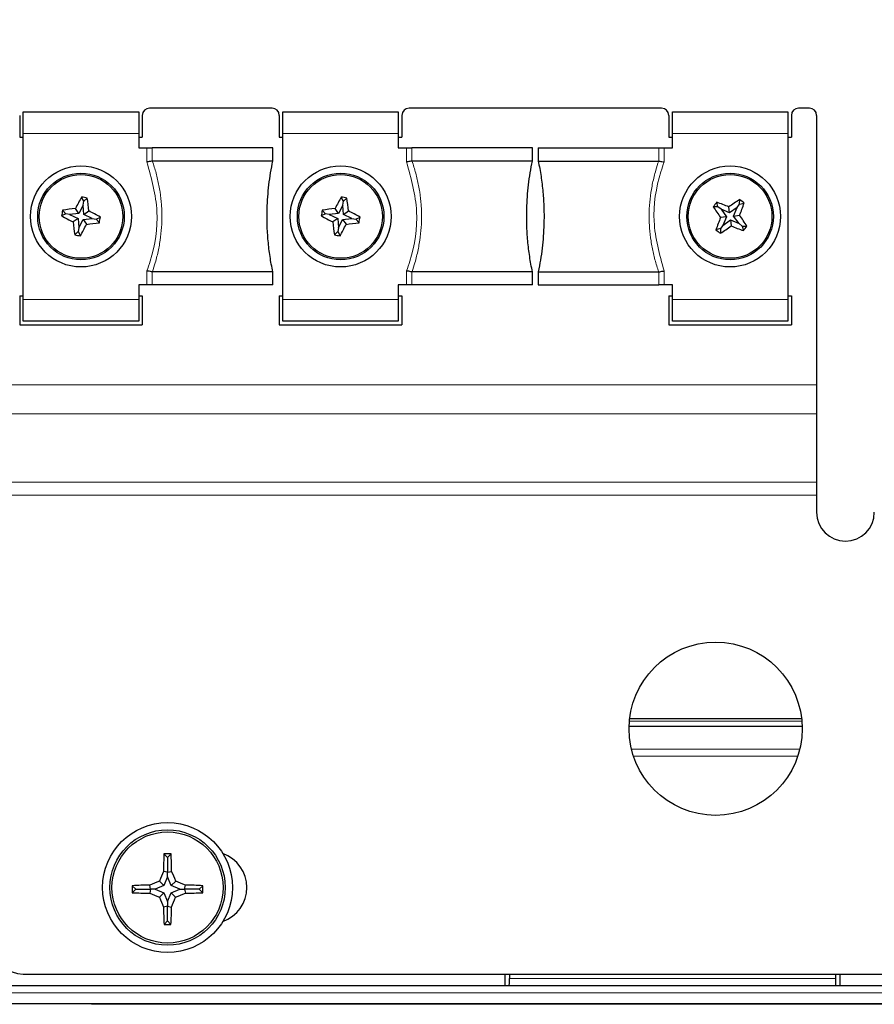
# Paper-space layout 'Blatt3' of a CAD drawing. Header units: millimetres. Extents: x 5 to 418, y 2 to 292.
# Tile 33 of 50: x 73 to 93, y 242 to 265. Entities that reach past the tile are written whole.
import ezdxf

# ---------------------------------------------------------------- set-up
doc = ezdxf.new("R2010")
doc.units = ezdxf.units.MM
doc.layers.add('SLD-0', color=7, linetype='Continuous')
doc.styles.add('SLDTEXTSTYLE0', font='TXT', dxfattribs={"width": 0.605})
doc.dimstyles.new('SLDDIMSTYLE0', dxfattribs={"dimtxt": 4.10931, "dimasz": 3.5, "dimexe": 0, "dimexo": 0.0625, "dimgap": 1.027327, "dimtad": 1, "dimlfac": 3, "dimrnd": 1e-09, "dimzin": 12, "dimdsep": 46, "dimtxsty": 'SLDTEXTSTYLE0', "dimsah": 1, "dimcen": 0.09, "dimadec": 0, "dimazin": 3, "dimtfac": 1, "dimtofl": 0, "dimtmove": 0, "dimatfit": 3, "dimfxl": 1, "dimfrac": 2, "dimtolj": 1, "dimtzin": 12, "dimarcsym": 0})

# ---------------------------------------------------------------- blocks, each defined once
blk = doc.blocks.new('_D_12')
at = {"layer": 'SLD-0', "color": 7}
for p, q in [((59.674, 247.549), (59.674, 273.983)), ((116.34, 247.549), (116.34, 273.983)), ((59.674, 272.983), (116.34, 272.983))]:
    blk.add_line(p, q, dxfattribs=at)
for points in [[(59.674, 272.983), (63.174, 272.523), (63.174, 273.443)], [(116.34, 272.983), (112.84, 273.443), (112.84, 272.523)]]:
    blk.add_solid(points, dxfattribs=at)
at = {"layer": 'SLD-0', "color": 7, "insert": (83.303, 278.44), "char_height": 4.2333, "attachment_point": 1, "style": 'SLDTEXTSTYLE0'}
blk.add_mtext('170', dxfattribs=at)

psp = doc.layouts.new('Blatt3')

# ---------------------------------------------------------------- linework, layer by layer
at = {"color": 7, "linetype": 'Continuous', "lineweight": 25}
for p, q in [((73.0068, 262.8992), (75.6735, 262.8992)), ((73.0068, 262.3992), (73.0068, 262.8992)), ((75.6735, 262.8992), (75.6735, 262.3992)), ((78.7568, 262.9825), (75.9235, 262.9825)), ((79.0068, 262.8992), (81.6735, 262.8992)), ((79.0068, 262.3992), (79.0068, 262.8992)), ((81.6735, 262.8992), (81.6735, 262.3992)), ((87.7568, 262.9825), (81.9235, 262.9825)), ((88.0068, 262.8992), (90.6735, 262.8992)), ((88.0068, 262.3992), (88.0068, 262.8992)), ((90.6735, 262.8992), (90.6735, 262.3992)), ((91.1735, 262.9825), (90.9235, 262.9825)), ((72.9235, 262.8159), (72.9235, 262.3159)), ((75.7568, 262.8159), (75.7568, 262.3159)), ((78.9235, 262.8159), (78.9235, 262.3159)), ((81.7568, 262.8159), (81.7568, 262.3159)), ((87.9235, 262.8159), (87.9235, 262.3159)), ((90.7568, 262.8159), (90.7568, 262.3159)), ((91.3402, 262.8159), (91.3402, 256.5914)), ((72.9235, 262.3159), (73.0068, 262.3159)), ((73.0068, 258.5659), (73.0068, 262.3992)), ((75.6735, 262.3992), (75.6735, 262.0659)), ((75.6735, 262.3159), (75.7568, 262.3159)), ((78.9235, 262.3159), (79.0068, 262.3159)), ((79.0068, 258.5659), (79.0068, 262.3992)), ((81.6735, 262.3992), (81.6735, 262.0659)), ((81.6735, 262.3159), (81.7568, 262.3159)), ((87.9235, 262.3159), (88.0068, 262.3159)), ((88.0068, 262.0659), (88.0068, 262.3992)), ((90.6735, 262.3992), (90.6735, 258.5659)), ((90.6735, 262.3159), (90.7568, 262.3159)), ((75.6735, 262.0659), (75.8635, 262.0659)), ((75.8635, 262.0659), (75.9872, 262.0659)), ((78.7735, 262.0659), (75.9872, 262.0659)), ((78.7735, 261.7626), (78.7735, 262.0659)), ((81.6735, 262.0659), (81.8635, 262.0659)), ((81.8635, 262.0659), (81.9872, 262.0659)), ((84.7735, 262.0659), (81.9872, 262.0659)), ((84.7735, 261.7626), (84.7735, 262.0659)), ((84.9068, 262.0659), (84.9068, 261.7626)), ((84.9068, 262.0659), (87.6932, 262.0659)), ((87.6932, 262.0659), (87.8169, 262.0659)), ((87.8169, 262.0659), (88.0068, 262.0659)), ((75.9872, 261.7623), (75.9903, 261.7626)), ((78.7735, 261.7626), (75.9903, 261.7626)), ((81.9872, 261.7623), (81.9903, 261.7626)), ((84.7735, 261.7626), (81.9903, 261.7626)), ((84.9068, 261.7626), (87.6901, 261.7626)), ((87.6901, 261.7626), (87.6932, 261.7623)), ((74.4038, 260.8338), (74.3543, 260.9312)), ((74.4038, 260.8338), (74.4844, 260.9076)), ((80.4038, 260.8338), (80.3543, 260.9312)), ((80.4038, 260.8338), (80.4844, 260.9076)), ((89.5611, 260.763), (89.5629, 260.8723)), ((73.9889, 260.5462), (73.9151, 260.6268)), ((74.2936, 260.5498), (74.2139, 260.6647)), ((74.3876, 260.7444), (74.2936, 260.5498)), ((74.3876, 260.7444), (74.4038, 260.8338)), ((74.4074, 260.5291), (74.3876, 260.7444)), ((79.9889, 260.5462), (79.9151, 260.6268)), ((80.2936, 260.5498), (80.2139, 260.6647)), ((80.3876, 260.7444), (80.2936, 260.5498)), ((80.3876, 260.7444), (80.4038, 260.8338)), ((80.4074, 260.5291), (80.3876, 260.7444)), ((89.0597, 260.7034), (88.9504, 260.7053)), ((89.0597, 260.7034), (89.0322, 260.8092)), ((89.1311, 260.6471), (89.0597, 260.7034)), ((89.1311, 260.6471), (89.2589, 260.4729)), ((89.3305, 260.5638), (89.1311, 260.6471)), ((89.3305, 260.5638), (89.314, 260.7026)), ((89.5048, 260.6916), (89.3305, 260.5638)), ((89.4214, 260.4922), (89.5048, 260.6916)), ((89.5048, 260.6916), (89.5611, 260.763)), ((89.5611, 260.763), (89.6668, 260.7905)), ((73.9889, 260.5462), (73.8915, 260.4966)), ((74.0783, 260.53), (73.9889, 260.5462)), ((74.2936, 260.5498), (74.0783, 260.53)), ((74.0783, 260.53), (74.2729, 260.4359)), ((74.2729, 260.4359), (74.158, 260.3563)), ((74.2729, 260.4359), (74.2927, 260.2207)), ((74.2927, 260.2207), (74.3868, 260.4153)), ((74.3868, 260.4153), (74.602, 260.4351)), ((74.3868, 260.4153), (74.4664, 260.3004)), ((74.4074, 260.5291), (74.5223, 260.6088)), ((74.602, 260.4351), (74.4074, 260.5291)), ((74.602, 260.4351), (74.6915, 260.4189)), ((74.6915, 260.4189), (74.7889, 260.4684)), ((74.6915, 260.4189), (74.7653, 260.3383)), ((79.9889, 260.5462), (79.8915, 260.4966)), ((80.0783, 260.53), (79.9889, 260.5462)), ((80.2936, 260.5498), (80.0783, 260.53)), ((80.0783, 260.53), (80.2729, 260.4359)), ((80.2729, 260.4359), (80.158, 260.3563)), ((80.2729, 260.4359), (80.2927, 260.2207)), ((80.2927, 260.2207), (80.3868, 260.4153)), ((80.3868, 260.4153), (80.602, 260.4351)), ((80.3868, 260.4153), (80.4664, 260.3004)), ((80.4074, 260.5291), (80.5223, 260.6088)), ((80.602, 260.4351), (80.4074, 260.5291)), ((80.602, 260.4351), (80.6915, 260.4189)), ((80.6915, 260.4189), (80.7889, 260.4684)), ((80.6915, 260.4189), (80.7653, 260.3383)), ((89.2589, 260.4729), (89.1201, 260.4563)), ((89.2589, 260.4729), (89.1756, 260.2735)), ((89.1756, 260.2735), (89.3498, 260.4013)), ((89.3498, 260.4013), (89.3664, 260.2624)), ((89.3498, 260.4013), (89.5492, 260.3179)), ((89.4214, 260.4922), (89.5603, 260.5087)), ((89.5492, 260.3179), (89.4214, 260.4922)), ((74.2927, 260.2207), (74.2765, 260.1312)), ((80.2927, 260.2207), (80.2765, 260.1312)), ((89.1193, 260.202), (89.0135, 260.1746)), ((89.1193, 260.202), (89.1174, 260.0928)), ((89.1756, 260.2735), (89.1193, 260.202)), ((89.5492, 260.3179), (89.6207, 260.2616)), ((89.6207, 260.2616), (89.7299, 260.2598)), ((89.6207, 260.2616), (89.6481, 260.1559)), ((74.2765, 260.1312), (74.196, 260.0574)), ((74.2765, 260.1312), (74.3261, 260.0338)), ((80.2765, 260.1312), (80.196, 260.0574)), ((80.2765, 260.1312), (80.3261, 260.0338)), ((75.9903, 259.2025), (75.9872, 259.2027)), ((78.7735, 259.2025), (75.9903, 259.2025)), ((78.7735, 258.8992), (78.7735, 259.2025)), ((81.9903, 259.2025), (81.9872, 259.2027)), ((84.7735, 259.2025), (81.9903, 259.2025)), ((84.7735, 258.8992), (84.7735, 259.2025)), ((84.9068, 259.2025), (87.6901, 259.2025)), ((84.9068, 259.2025), (84.9068, 258.8992)), ((87.6932, 259.2027), (87.6901, 259.2025)), ((75.6735, 258.8992), (75.6735, 258.5659)), ((75.8635, 258.8992), (75.6735, 258.8992)), ((75.9872, 258.8992), (75.8635, 258.8992)), ((78.7735, 258.8992), (75.9872, 258.8992)), ((81.6735, 258.8992), (81.6735, 258.5659)), ((81.8635, 258.8992), (81.6735, 258.8992)), ((81.9872, 258.8992), (81.8635, 258.8992)), ((84.7735, 258.8992), (81.9872, 258.8992)), ((84.9068, 258.8992), (87.6932, 258.8992)), ((87.8169, 258.8992), (87.6932, 258.8992)), ((88.0068, 258.8992), (87.8169, 258.8992)), ((88.0068, 258.5659), (88.0068, 258.8992)), ((72.9235, 258.6492), (72.9235, 257.9825)), ((72.9235, 258.6492), (73.0068, 258.6492)), ((75.6735, 258.6492), (75.7568, 258.6492)), ((75.7568, 258.6492), (75.7568, 257.9825)), ((78.9235, 258.6492), (79.0068, 258.6492)), ((78.9235, 258.6492), (78.9235, 257.9825)), ((81.6735, 258.6492), (81.7568, 258.6492)), ((81.7568, 258.6492), (81.7568, 257.9825)), ((87.9235, 258.6492), (88.0068, 258.6492)), ((87.9235, 258.6492), (87.9235, 257.9825)), ((90.6735, 258.6492), (90.7568, 258.6492)), ((90.7568, 258.6492), (90.7568, 257.9825)), ((73.0068, 258.0659), (73.0068, 258.5659)), ((75.6735, 258.5659), (75.6735, 258.0659)), ((79.0068, 258.0659), (79.0068, 258.5659)), ((81.6735, 258.5659), (81.6735, 258.0659)), ((88.0068, 258.0659), (88.0068, 258.5659)), ((90.6735, 258.5659), (90.6735, 258.0659)), ((72.9235, 257.9825), (75.7568, 257.9825)), ((75.6735, 258.0659), (73.0068, 258.0659)), ((78.9235, 257.9825), (81.7568, 257.9825)), ((81.6735, 258.0659), (79.0068, 258.0659)), ((87.9235, 257.9825), (90.7568, 257.9825)), ((90.6735, 258.0659), (88.0068, 258.0659)), ((91.3402, 256.5914), (91.3402, 255.9268)), ((91.3402, 255.9268), (91.3402, 254.3488)), ((91.3402, 254.3488), (91.3402, 254.0467)), ((91.3402, 254.0467), (91.3402, 253.6492)), ((90.9932, 248.8825), (87.0205, 248.8825)), ((87.0078, 248.71), (91.0059, 248.71)), ((76.3402, 245.6773), (76.2573, 245.7602)), ((76.3402, 245.6773), (76.4231, 245.7602)), ((76.3402, 245.6773), (76.3402, 245.3379)), ((76.3402, 245.3379), (76.2447, 245.3564)), ((76.3402, 245.2291), (76.2585, 245.0257)), ((76.3402, 245.3379), (76.4356, 245.3564)), ((76.3402, 245.2291), (76.3402, 245.3379)), ((76.4219, 245.0257), (76.3402, 245.2291)), ((75.6068, 244.944), (75.5254, 245.0254)), ((75.6068, 244.944), (75.5257, 244.8629)), ((75.6068, 244.944), (75.9462, 244.944)), ((75.9462, 244.944), (75.9279, 245.0388)), ((75.9462, 244.944), (75.928, 244.8495)), ((76.055, 244.944), (75.9462, 244.944)), ((76.2585, 245.0257), (76.055, 244.944)), ((76.055, 244.944), (76.2585, 244.8623)), ((76.2585, 245.0257), (76.152, 245.1321)), ((76.4219, 245.0257), (76.5283, 245.1321)), ((76.6254, 244.944), (76.4219, 245.0257)), ((76.4219, 244.8623), (76.6254, 244.944)), ((76.6254, 244.944), (76.7342, 244.944)), ((76.7342, 244.944), (76.7525, 245.0388)), ((76.7342, 244.944), (76.7524, 244.8495)), ((77.0735, 244.944), (76.7342, 244.944)), ((77.0735, 244.944), (77.1549, 245.0254)), ((77.0735, 244.944), (77.1546, 244.8629)), ((76.2585, 244.8623), (76.1526, 244.7564)), ((76.2585, 244.8623), (76.3402, 244.6588)), ((76.3402, 244.6588), (76.4219, 244.8623)), ((76.4219, 244.8623), (76.5277, 244.7564)), ((76.3402, 244.55), (76.2464, 244.5319)), ((76.3402, 244.6588), (76.3402, 244.55)), ((76.3402, 244.55), (76.434, 244.5319)), ((76.3402, 244.2106), (76.3402, 244.55)), ((76.3402, 244.2106), (76.2606, 244.131)), ((76.3402, 244.2106), (76.4198, 244.131)), ((73.0068, 242.9825), (103.0068, 242.9825)), ((84.1402, 242.7159), (84.1402, 242.9825)), ((84.2402, 242.9825), (84.2402, 242.8825)), ((91.7735, 242.9825), (91.7735, 242.8825)), ((91.8735, 242.9825), (91.8735, 242.7159)), ((69.8402, 242.7159), (106.1735, 242.7159)), ((102.8226, 242.2932), (73.1911, 242.2932))]:
    psp.add_line(p, q, dxfattribs=at)
at = {"color": 7, "linetype": 'Continuous', "lineweight": 18}
for p, q in [((75.6735, 262.3992), (73.0068, 262.3992)), ((81.6735, 262.3992), (79.0068, 262.3992)), ((90.6735, 262.3992), (88.0068, 262.3992)), ((75.8635, 261.7407), (75.8635, 262.0659)), ((75.9872, 262.0659), (75.9872, 261.7623)), ((81.8635, 261.7407), (81.8635, 262.0659)), ((81.9872, 262.0659), (81.9872, 261.7623)), ((87.6932, 261.7623), (87.6932, 262.0659)), ((87.8169, 262.0659), (87.8169, 261.7407)), ((75.8635, 258.8992), (75.8635, 259.2243)), ((75.9872, 259.2027), (75.9872, 258.8992)), ((81.8635, 258.8992), (81.8635, 259.2243)), ((81.9872, 259.2027), (81.9872, 258.8992)), ((87.6932, 258.8992), (87.6932, 259.2027)), ((87.8169, 259.2243), (87.8169, 258.8992)), ((73.0068, 258.5659), (75.6735, 258.5659)), ((79.0068, 258.5659), (81.6735, 258.5659)), ((88.0068, 258.5659), (90.6735, 258.5659)), ((91.3402, 256.5914), (72.3402, 256.5914)), ((91.3402, 255.9268), (72.3402, 255.9268)), ((91.3402, 254.3488), (72.3402, 254.3488)), ((91.3402, 254.0467), (72.3402, 254.0467)), ((87.0148, 248.8272), (90.9989, 248.8272)), ((87.0625, 248.1805), (90.9512, 248.1805)), ((90.9033, 248.0139), (87.1104, 248.0139)), ((84.2402, 242.8825), (91.7735, 242.8825)), ((106.1721, 242.5492), (69.8416, 242.5492))]:
    psp.add_line(p, q, dxfattribs=at)
at = {"color": 7, "linetype": 'Continuous', "lineweight": 25}
for centre, radius in [((74.3402, 260.4825), 1.1667), ((80.3402, 260.4825), 1.1667), ((89.3402, 260.4825), 1.1667), ((74.3402, 260.4825), 1), ((74.3402, 260.4825), 0.9667), ((80.3402, 260.4825), 1), ((80.3402, 260.4825), 0.9667), ((89.3402, 260.4825), 1), ((89.3402, 260.4825), 0.9667), ((89.0068, 248.6492), 2), ((76.3402, 244.9825), 1.5), ((76.3402, 244.9825), 1.3333), ((76.3402, 244.9825), 1.2833)]:
    psp.add_circle(centre, radius, dxfattribs=at)
for centre, radius, start, end in [((75.9235, 262.8159), 0.1667, 90, 180), ((78.7568, 262.8159), 0.1667, 0, 90), ((81.9235, 262.8159), 0.1667, 90, 180), ((87.7568, 262.8159), 0.1667, 0, 90), ((90.9235, 262.8159), 0.1667, 90, 180), ((91.1735, 262.8159), 0.1667, 0, 90), ((80.832, 257.3494), 7.4021, 151.05959, 153.39154), ((73.0472, 253.3468), 7.6962, 79.23702, 80.22149), ((67.1617, 259.8265), 7.4021, 6.06698, 8.39892), ((86.832, 257.3494), 7.4021, 151.05959, 153.39154), ((79.0472, 253.3468), 7.6962, 79.23702, 80.22149), ((73.1617, 259.8265), 7.4021, 6.06698, 8.39892), ((93.6066, 254.6723), 7.4021, 123.11262, 125.44457), ((84.8538, 254.785), 7.6962, 51.29005, 52.27453), ((81.4759, 259.1895), 7.6962, 169.23702, 170.22149), ((74.9962, 253.3041), 7.4021, 96.06698, 98.39892), ((87.4759, 259.1895), 7.6962, 169.23702, 170.22149), ((80.9962, 253.3041), 7.4021, 96.06698, 98.39892), ((95.0377, 255.9961), 7.6962, 141.29005, 142.27453), ((95.1504, 264.7489), 7.4021, 213.11262, 215.44457), ((86.5555, 253.8337), 7.4021, 68.12001, 70.45195), ((82.6914, 263.2672), 7.4021, 338.12001, 340.45195), ((77.4733, 266.9743), 7.4021, 241.05959, 243.39154), ((71.207, 253.9907), 7.4021, 61.05959, 63.39154), ((67.2045, 261.7755), 7.6962, 349.23702, 350.22149), ((83.4733, 266.9743), 7.4021, 241.05959, 243.39154), ((77.207, 253.9907), 7.4021, 61.05959, 63.39154), ((73.2045, 261.7755), 7.6962, 349.23702, 350.22149), ((95.989, 257.6979), 7.4021, 158.12001, 160.45195), ((83.53, 256.2161), 7.4021, 33.11262, 35.44457), ((81.5186, 261.1386), 7.4021, 186.06698, 188.39892), ((67.8484, 263.6157), 7.4021, 331.05959, 333.39154), ((73.6841, 267.661), 7.4021, 276.06698, 278.39892), ((87.5186, 261.1386), 7.4021, 186.06698, 188.39892), ((73.8484, 263.6157), 7.4021, 331.05959, 333.39154), ((79.6841, 267.661), 7.4021, 276.06698, 278.39892), ((93.8266, 266.1801), 7.6962, 231.29005, 232.27453), ((85.0738, 266.2927), 7.4021, 303.11262, 305.44457), ((92.1248, 267.1313), 7.4021, 248.12001, 250.45195), ((83.6426, 264.9689), 7.6962, 321.29005, 322.27453), ((75.6332, 267.6182), 7.6962, 259.23702, 260.22149), ((81.6332, 267.6182), 7.6962, 259.23702, 260.22149), ((92.0068, 253.6492), 0.6667, 180, 270), ((92.0068, 253.6492), 0.6667, 270, 0), ((93.9563, 245.0086), 17.715, 177.56843, 178.87521), ((76.3402, 226.8388), 18.9216, 89.7489, 90.2511), ((58.724, 245.0086), 17.715, 1.12479, 2.43157), ((77.3402, 244.9825), 0.8333, 289.47122, 70.52878), ((93.7386, 237.9968), 18.979, 157.18378, 157.91641), ((58.9417, 237.9968), 18.979, 22.08359, 22.81622), ((76.3084, 227.5358), 17.5071, 91.24536, 92.56328), ((94.3959, 244.9825), 18.8706, 179.86983, 180.36334), ((83.2977, 227.6517), 18.8845, 112.2339, 112.9706), ((69.3827, 227.6517), 18.8845, 67.0294, 67.7661), ((76.372, 227.5358), 17.5071, 87.43672, 88.75464), ((58.2844, 244.9825), 18.8706, 359.63666, 0.13017), ((76.3086, 262.4144), 17.569, 267.44611, 268.75855), ((83.3004, 262.3182), 18.9607, 247.1186, 247.85352), ((93.6031, 251.9122), 18.8607, 202.29677, 203.036), ((59.0772, 251.9122), 18.8607, 336.964, 337.70323), ((69.38, 262.3182), 18.9607, 292.14648, 292.8814), ((76.3718, 262.4144), 17.569, 271.24145, 272.55389), ((93.5965, 244.9445), 17.355, 181.36254, 182.68675), ((59.0839, 244.9445), 17.355, 357.31325, 358.63746), ((76.3402, 262.9581), 18.8273, 269.75773, 270.24227), ((73.0068, 243.6492), 0.6667, 180, 270)]:
    psp.add_arc(centre, radius, start, end, dxfattribs=at)
for centre, start_param, end_param in [((84.2373, 242.8825), 3.1415927, 4.712389), ((91.7764, 242.8825), 1.5707963, 3.1415927)]:
    psp.add_ellipse(centre, major_axis=(0, 0.1667), ratio=0.0174551, start_param=start_param, end_param=end_param, dxfattribs=at)
at = {"color": 7, "linetype": 'Continuous', "lineweight": 18}
psp.add_ellipse((88.0068, 247.7971), major_axis=(315.6667, 0), ratio=0.0174551, start_param=4.6654371, end_param=4.7593409, dxfattribs=at)
at = {"color": 7, "linetype": 'Continuous', "lineweight": 25}
for points, knots in [([(75.9872, 261.7623), (75.9732, 261.7599), (75.9451, 261.755), (75.9005, 261.7472), (75.8731, 261.7424), (75.8643, 261.7409), (75.8635, 261.7407)], [0, 0, 0, 0, 0.40466307, 0.80916563, 0.9818463, 1, 1, 1, 1]), ([(78.7735, 259.2025), (78.7616, 259.2611), (78.7258, 259.4374), (78.6813, 259.7371), (78.6477, 260.103), (78.6382, 260.412), (78.6431, 260.783), (78.6684, 261.1229), (78.7194, 261.4897), (78.7554, 261.6715), (78.7735, 261.7626)], [0, 0, 0, 0, 0.07009533, 0.21072817, 0.35289702, 0.49663044, 0.56875981, 0.78298918, 0.89132314, 1, 1, 1, 1]), ([(81.9872, 261.7623), (81.9732, 261.7599), (81.9451, 261.755), (81.9005, 261.7472), (81.8731, 261.7424), (81.8643, 261.7409), (81.8635, 261.7407)], [0, 0, 0, 0, 0.40466307, 0.80916563, 0.9818463, 1, 1, 1, 1]), ([(84.7735, 259.2025), (84.7616, 259.2611), (84.7258, 259.4374), (84.6813, 259.7371), (84.6477, 260.103), (84.6382, 260.412), (84.6431, 260.783), (84.6684, 261.1229), (84.7194, 261.4897), (84.7554, 261.6715), (84.7735, 261.7626)], [0, 0, 0, 0, 0.07009533, 0.21072817, 0.35289702, 0.49663044, 0.56875981, 0.78298918, 0.89132314, 1, 1, 1, 1]), ([(84.9068, 261.7626), (84.9187, 261.704), (84.9545, 261.5277), (84.9991, 261.228), (85.0326, 260.8621), (85.0422, 260.5531), (85.0372, 260.182), (85.012, 259.8421), (84.961, 259.4753), (84.9249, 259.2935), (84.9068, 259.2025)], [0, 0, 0, 0, 0.07009533, 0.21072817, 0.35289702, 0.49663044, 0.56875981, 0.78298918, 0.89132314, 1, 1, 1, 1]), ([(87.6932, 261.7623), (87.7072, 261.7599), (87.7352, 261.755), (87.7798, 261.7472), (87.8072, 261.7424), (87.816, 261.7409), (87.8169, 261.7407)], [0, 0, 0, 0, 0.40397967, 0.80779985, 0.98184659, 1, 1, 1, 1]), ([(75.9872, 259.2027), (75.9732, 259.2052), (75.9452, 259.21), (75.9006, 259.2178), (75.8732, 259.2226), (75.8643, 259.2242), (75.8635, 259.2243)], [0, 0, 0, 0, 0.40397967, 0.80779985, 0.98184659, 1, 1, 1, 1]), ([(81.9872, 259.2027), (81.9732, 259.2052), (81.9452, 259.21), (81.9006, 259.2178), (81.8732, 259.2226), (81.8643, 259.2242), (81.8635, 259.2243)], [0, 0, 0, 0, 0.40397967, 0.80779985, 0.98184659, 1, 1, 1, 1]), ([(87.6932, 259.2027), (87.7072, 259.2052), (87.7353, 259.21), (87.7799, 259.2178), (87.8072, 259.2226), (87.816, 259.2242), (87.8169, 259.2243)], [0, 0, 0, 0, 0.40466307, 0.80916563, 0.9818463, 1, 1, 1, 1]), ([(73.1911, 242.2932), (72.6353, 242.2924), (71.9729, 242.2915), (71.3106, 242.2865), (71.2041, 242.2857)], [0, 0, 0, 0, 0.8392098, 1, 1, 1, 1])]:
    psp.add_open_spline(points, degree=3, knots=knots, dxfattribs=at)
at = {"color": 7, "linetype": 'Continuous', "lineweight": 18}
for points, knots in [([(75.9903, 261.7626), (76.0056, 261.7162), (76.0514, 261.5768), (76.1146, 261.3391), (76.1711, 261.0474), (76.1994, 260.7995), (76.2099, 260.6004), (76.2122, 260.4023), (76.2, 260.1546), (76.1614, 259.857), (76.1095, 259.6103), (76.0517, 259.3917), (76.0132, 259.273), (75.9903, 259.2025)], [0, 0, 0, 0, 0.0561487, 0.1687439, 0.2825005, 0.3975223, 0.4552746, 0.5117715, 0.6252058, 0.7400986, 0.8564157, 0.9147872, 1, 1, 1, 1]), ([(81.9903, 261.7626), (82.0056, 261.7162), (82.0514, 261.5768), (82.1146, 261.3391), (82.1711, 261.0474), (82.1994, 260.7995), (82.2099, 260.6004), (82.2122, 260.4023), (82.2, 260.1546), (82.1614, 259.857), (82.1095, 259.6103), (82.0517, 259.3917), (82.0132, 259.273), (81.9903, 259.2025)], [0, 0, 0, 0, 0.0561487, 0.1687439, 0.2825005, 0.3975223, 0.4552746, 0.5117715, 0.6252058, 0.7400986, 0.8564157, 0.9147872, 1, 1, 1, 1]), ([(87.6901, 259.2025), (87.6748, 259.2488), (87.629, 259.3882), (87.5658, 259.6259), (87.5092, 259.9176), (87.481, 260.1655), (87.4705, 260.3647), (87.4681, 260.5628), (87.4803, 260.8105), (87.519, 261.108), (87.5708, 261.3547), (87.6286, 261.5733), (87.6672, 261.6921), (87.6901, 261.7626)], [0, 0, 0, 0, 0.0561487, 0.1687439, 0.2825005, 0.3975223, 0.4552746, 0.5117715, 0.6252058, 0.7400986, 0.8564157, 0.9147872, 1, 1, 1, 1]), ([(75.8635, 259.2243), (75.8893, 259.2993), (76.0402, 259.7382), (76.1789, 260.6087), (75.969, 261.362), (75.8635, 261.7407)], [0, 0, 0, 0, 0.0929115, 0.5439535, 1, 1, 1, 1]), ([(81.8635, 259.2243), (81.8893, 259.2993), (82.0402, 259.7382), (82.1789, 260.6087), (81.969, 261.362), (81.8635, 261.7407)], [0, 0, 0, 0, 0.0929115, 0.5439535, 1, 1, 1, 1]), ([(87.8169, 261.7407), (87.7911, 261.6657), (87.6401, 261.2269), (87.5015, 260.3564), (87.7114, 259.6031), (87.8169, 259.2243)], [0, 0, 0, 0, 0.0929115, 0.5439535, 1, 1, 1, 1])]:
    psp.add_open_spline(points, degree=3, knots=knots, dxfattribs=at)

# ---------------------------------------------------------------- dimensions: what is measured, and where the dimension line sits
at = {"layer": 'SLD-0', "color": 7}
dim = psp.add_linear_dim(base=(116.3402, 272.9825), p1=(59.6735, 247.5492), p2=(116.3402, 247.5492), dimstyle='SLDDIMSTYLE0', dxfattribs=at)
dim.commit()
dim.dimension.update_dxf_attribs({"geometry": '_D_12', "text_midpoint": (88.0068, 272.9825), "dimtype": 160})

doc.saveas('drawing.dxf')
